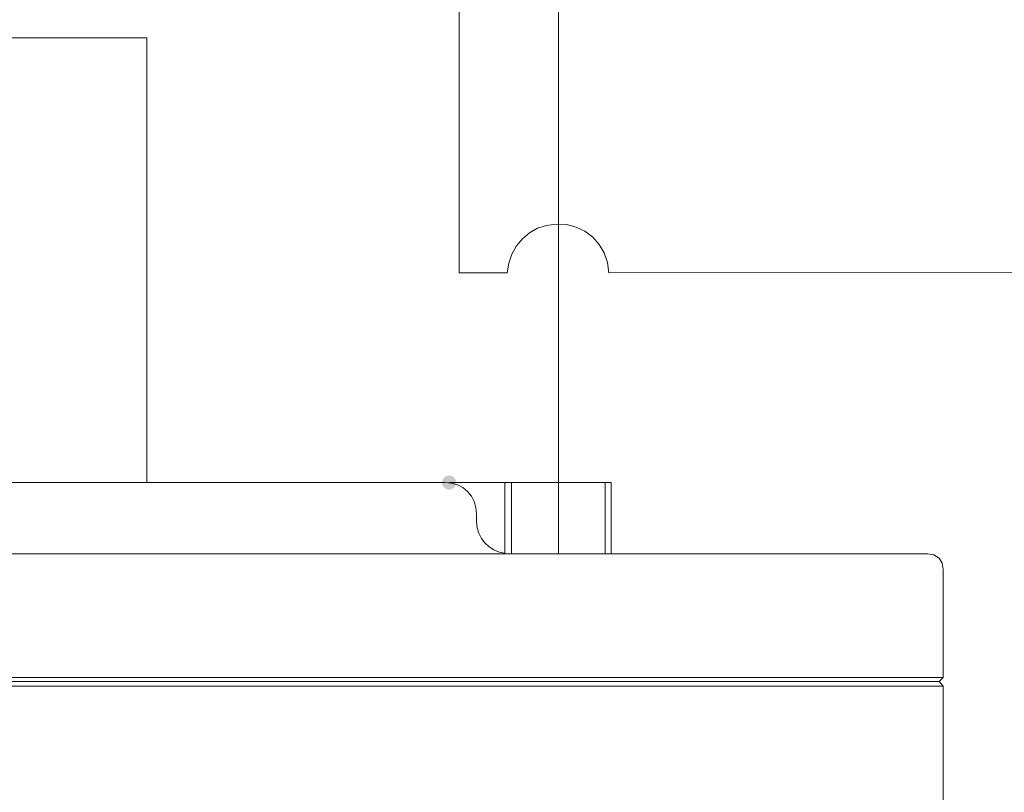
# Model space of a CAD drawing. Header units: millimetres. Extents: x -283 to 124139, y -3891 to 5906.
# Tile 16 of 55: x 993 to 1081, y -3041 to -2972. Entities that reach past the tile are written whole.
import ezdxf

# ---------------------------------------------------------------- set-up
doc = ezdxf.new("R2010")
doc.units = ezdxf.units.MM
doc.header["$LTSCALE"] = 20
doc.header["$MEASUREMENT"] = 0
doc.layers.get('0').update_dxf_attribs({"color": 252, "linetype": 'CONTINUOUS'})

msp = doc.modelspace()

# ---------------------------------------------------------------- hatches: boundary and pattern name
h = msp.add_hatch(color=7)
edge = h.paths.add_edge_path()
edge.add_arc((1031.314, -3013.17), 0.635, 0, 360)

# ---------------------------------------------------------------- linework, layer by layer
at = {"color": 5, "lineweight": 0, "true_color": 0x0000ff}
for points in [[(1032.214, -2994.49), (1032.214, -2941.256)], [(1045.549, -2994.49), (1045.43, -2993.567), (1045.14, -2992.717), (1044.695, -2991.959), (1044.117, -2991.31), (1043.423, -2990.787), (1042.632, -2990.408), (1041.765, -2990.19), (1040.839, -2990.151), (1039.99, -2990.254), (1039.198, -2990.514), (1038.478, -2990.915), (1037.845, -2991.441), (1037.316, -2992.077), (1036.905, -2992.808), (1036.628, -2993.617), (1036.5, -2994.49)], [(1032.214, -2994.49), (1036.5, -2994.49)], [(1045.549, -2994.49), (1447.874, -2994.437)]]:
    msp.add_lwpolyline(points, dxfattribs=at)
at = {"color": 4, "lineweight": 0, "true_color": 0x00ffff}
for points in [[(1041.051, -2970.519), (1041.051, -3013.17)], [(974.958, -2973.535), (1004.379, -2973.535)], [(1004.379, -2973.535), (1004.379, -3013.17)]]:
    msp.add_lwpolyline(points, dxfattribs=at)
at = {"color": 7, "lineweight": 0}
for points in [[(1030.944, -3013.17), (964.163, -3013.17)], [(1033.748, -3015.974), (1033.706, -3015.395), (1033.552, -3014.859), (1033.299, -3014.376), (1032.959, -3013.958), (1032.541, -3013.618), (1032.059, -3013.365), (1031.522, -3013.212), (1030.944, -3013.17)], [(1031.314, -3013.17), (1045.76, -3013.17)], [(1036.288, -3013.17), (1036.288, -3019.467)], [(1045.76, -3013.17), (1045.76, -3019.52)], [(1033.748, -3016.662), (1033.748, -3015.974)], [(1033.748, -3016.662), (1033.813, -3017.189), (1033.966, -3017.685), (1034.201, -3018.14), (1034.508, -3018.545), (1034.879, -3018.889), (1035.305, -3019.164), (1035.777, -3019.36), (1036.288, -3019.467)], [(1073.965, -3019.52), (921.142, -3019.52)], [(1075.341, -3020.896), (1075.259, -3020.339), (1074.97, -3019.893), (1074.523, -3019.603), (1073.965, -3019.52)], [(1074.97, -3030.897), (1075.341, -3030.526), (1075.341, -3020.896)], [(1075.341, -3030.526), (919.713, -3030.526)], [(920.136, -3030.897), (1074.97, -3030.897)], [(1074.97, -3030.897), (1075.341, -3031.32)], [(919.713, -3031.32), (1075.341, -3031.32)], [(1075.341, -3254.046), (1075.341, -3031.32)]]:
    msp.add_lwpolyline(points, dxfattribs=at)
at = {"color": 1, "lineweight": 0, "true_color": 0xff0000}
for points in [[(1036.87, -3019.52), (1036.87, -3013.17)], [(1041.051, -3013.17), (1041.051, -3019.52)], [(1045.231, -3019.52), (1045.231, -3013.17)]]:
    msp.add_lwpolyline(points, dxfattribs=at)

doc.saveas('drawing.dxf')
